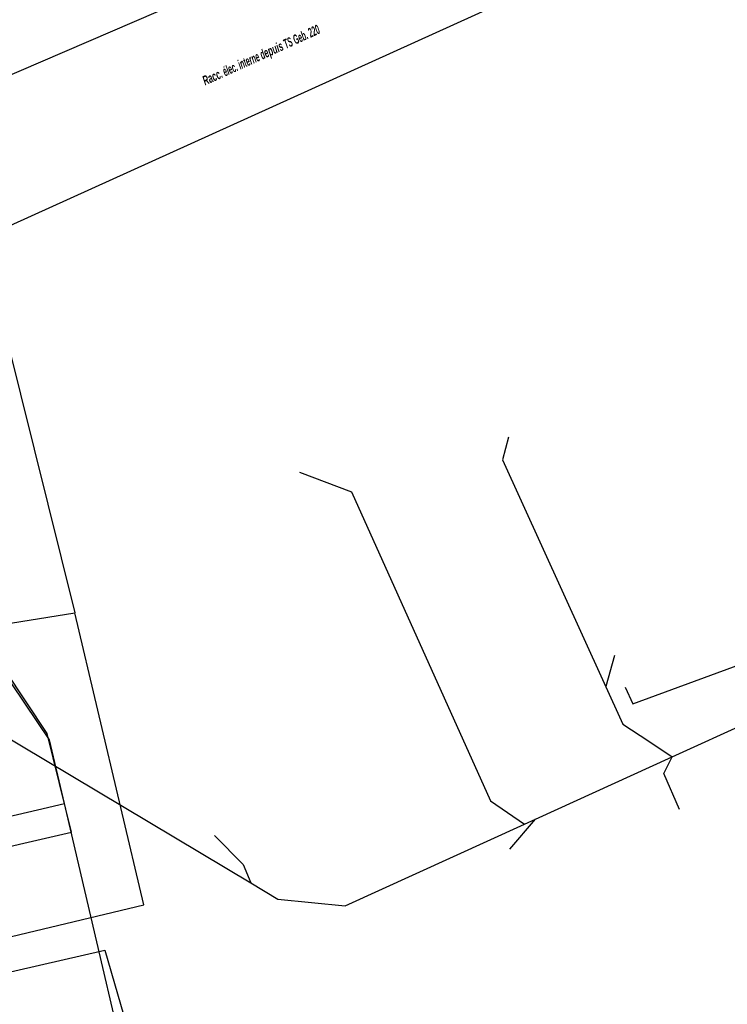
# Model space of a CAD drawing. Header units: metres. Extents: x 2695563 to 2696938, y 1260544 to 1262032.
# Tile 249 of 256: x 2696427 to 2696465, y 1261645 to 1261697. Entities that reach past the tile are written whole.
import ezdxf

# ---------------------------------------------------------------- set-up
doc = ezdxf.new("R2010")
doc.units = ezdxf.units.M
doc.header["$LTSCALE"] = 100
doc.linetypes.add('AUSGEZOGEN', pattern=[0])
for name, color, linetype in [('EU_Cadastre des conduites', 24, 'AUSGEZOGEN'), ('Réseau électrique_Cadastre des conduite_Texte libre_Texte', 1, 'AUSGEZOGEN'), ('Réseau électrique_Cadastre des conduite_Tronçon de tracé', 1, 'AUSGEZOGEN'), ('TV_Cadastre des conduites_CONDUITE', 92, 'AUSGEZOGEN'), ('Télécommunications_SW_Cadastre des conduites_Bord du tracé', 94, 'AUSGEZOGEN')]:
    doc.layers.add(name, color=color, linetype=linetype)
doc.styles.add('ARIALNARROW', font='ARIALN.TTF')

# ---------------------------------------------------------------- blocks, each defined once
blk = doc.blocks.new('COMPLEXOBJECT_2578')
at = {"layer": 'Réseau électrique_Cadastre des conduite_Tronçon de tracé', "color": 1, "linetype": 'AUSGEZOGEN', "transparency": 33554687}
blk.add_arc((6478.865, 11785.845), 88.545, 239.15746, 273.63433, dxfattribs=at)

msp = doc.modelspace()

# ---------------------------------------------------------------- linework, layer by layer
at = {"layer": 'EU_Cadastre des conduites', "color": 24, "linetype": 'AUSGEZOGEN', "transparency": 33554687}
for p, q in [((2696461.887, 1261657.999), (2696486.52, 1261669.22)), ((2696459.79, 1261660.81), (2696480.3, 1261668.37)), ((2696458.808, 1261663.381), (2696458.347, 1261661.742)), ((2696459.389, 1261661.698), (2696459.797, 1261660.813)), ((2696460.637, 1261658.828), (2696461.887, 1261657.999)), ((2696452.21, 1261655.65), (2696454.022, 1261654.416)), ((2696453.25, 1261653.08), (2696454.617, 1261654.687)), ((2696437.54, 1261653.81), (2696439.05, 1261652.26)), ((2696439.05, 1261652.26), (2696439.46, 1261651.29))]:
    msp.add_line(p, q, dxfattribs=at)
for points in [[(2696453.18, 1261675.01), (2696452.85, 1261673.79), (2696459.26, 1261659.74), (2696460.637, 1261658.828)], [(2696442.05, 1261673.14), (2696444.83, 1261672.1), (2696452.21, 1261655.65)], [(2696423.15, 1261661.03), (2696439.46, 1261651.29), (2696440.9, 1261650.43)], [(2696454.022, 1261654.416), (2696454.617, 1261654.687), (2696461.887, 1261657.999)], [(2696462.28, 1261655.19), (2696461.44, 1261657.11), (2696461.887, 1261657.999)], [(2696440.9, 1261650.43), (2696444.48, 1261650.07), (2696454.022, 1261654.416)]]:
    msp.add_lwpolyline(points, dxfattribs=at)
at = {"layer": 'Réseau électrique_Cadastre des conduite_Tronçon de tracé', "color": 1, "linetype": 'AUSGEZOGEN', "transparency": 33554687}
for p, q in [((2696415.034, 1261652.116), (2696428.117, 1261655.17)), ((2696428.117, 1261655.17), (2696429.548, 1261655.504)), ((2696430.629, 1261650.887), (2696429.548, 1261655.504))]:
    msp.add_line(p, q, dxfattribs=at)
for points in [[(2696425.76, 1261685.841), (2696426.663, 1261686.269), (2696474.996, 1261708.178), (2696472.993, 1261712.594)], [(2696429.548, 1261655.504), (2696428.753, 1261658.898), (2696423.423, 1261666.802), (2696420.261, 1261673.745)], [(2696441.369, 1261614.617), (2696433.062, 1261640.499), (2696430.629, 1261650.887)]]:
    msp.add_lwpolyline(points, dxfattribs=at)
at = {"layer": 'TV_Cadastre des conduites_CONDUITE', "color": 92, "linetype": 'AUSGEZOGEN', "transparency": 33554687}
for points in [[(2696428.827, 1261750.896), (2696436.714, 1261732.732), (2696420.706, 1261703.43), (2696430.095, 1261665.651)], [(2696395.648, 1261659.127), (2696403.728, 1261659.47), (2696424.34, 1261664.743), (2696430.095, 1261665.651)], [(2696408.111, 1261643.993), (2696433.767, 1261650.121), (2696430.095, 1261665.651)], [(2696408.111, 1261643.993), (2696409.737, 1261642.679), (2696431.697, 1261647.706), (2696444.794, 1261602.594), (2696425.215, 1261597.435)]]:
    msp.add_lwpolyline(points, dxfattribs=at)
at = {"layer": 'Télécommunications_SW_Cadastre des conduites_Bord du tracé', "color": 94, "linetype": 'AUSGEZOGEN', "transparency": 33554687}
msp.add_lwpolyline([(2696380.848, 1261629.295), (2696382.94, 1261629.95), (2696386.76, 1261630.61), (2696386.6, 1261631.58), (2696383.7, 1261643.32), (2696429.93, 1261653.981), (2696428.63, 1261659.24), (2696422.99, 1261667.72), (2696413.57, 1261688.64), (2696456.67, 1261707.21)], dxfattribs=at)

# ---------------------------------------------------------------- block references
at = {"layer": 'Réseau électrique_Cadastre des conduite_Tronçon de tracé', "color": 1, "linetype": 'AUSGEZOGEN', "lineweight": -3, "transparency": 33554687}
msp.add_blockref('COMPLEXOBJECT_2578', (2690000.97, 1249999.81), dxfattribs=at)

# ---------------------------------------------------------------- texts
at = {"layer": 'Réseau électrique_Cadastre des conduite_Texte libre_Texte', "color": 1, "transparency": 33554687, "insert": (2696440.044, 1261695.266), "char_height": 0.5075, "width": 12, "attachment_point": 5, "rotation": 24.4026, "style": 'ARIALNARROW'}
msp.add_mtext('\\A1;{\\fArial Narrow|b1|i1|c0|p34;\\W0.7;Racc\\W0.49;. élec. interne d\\W0.7;epuis\\W0.49; TS Geb. 220}', dxfattribs=at)

doc.saveas('drawing.dxf')
